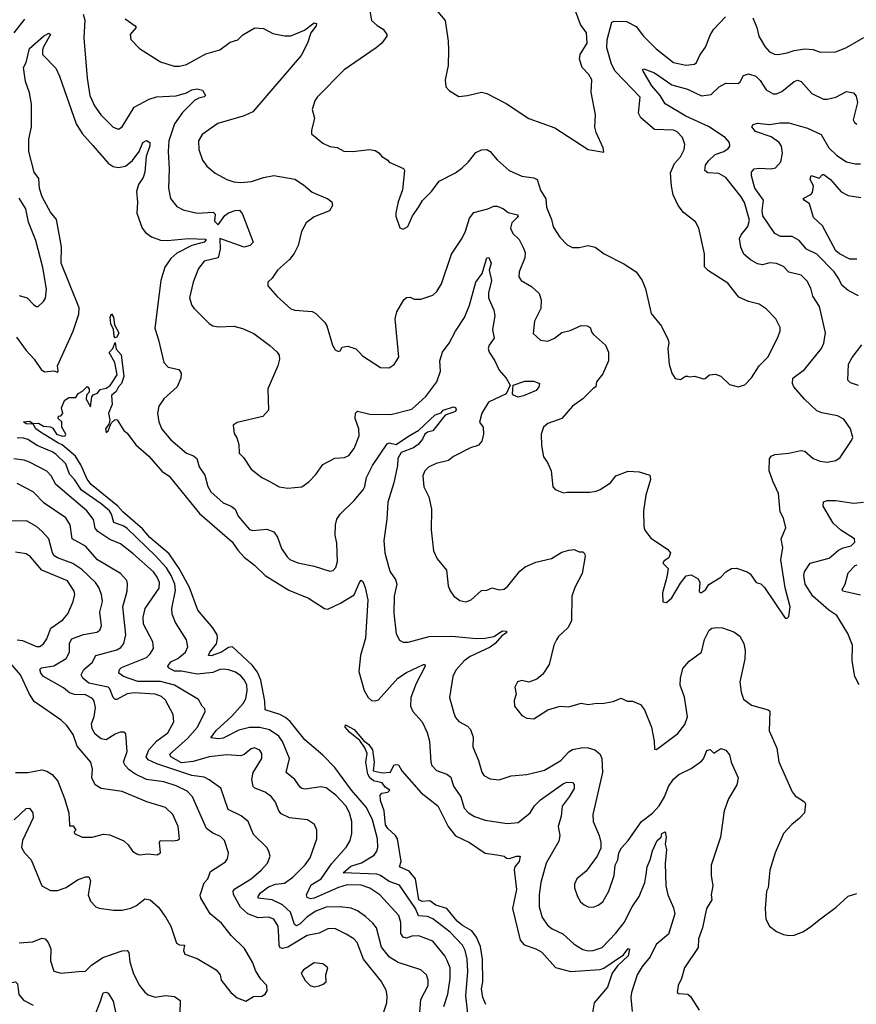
# Model space of a CAD drawing. Extents: x 1245432 to 1420865, y 606325 to 671314.
# Tile 39 of 256: x 1266249 to 1271042, y 659817 to 665460. Entities that reach past the tile are written whole.
import ezdxf

# ---------------------------------------------------------------- set-up
doc = ezdxf.new("R2010")
doc.units = 0

msp = doc.modelspace()

# ---------------------------------------------------------------- linework, layer by layer
at = {"layer": '0CON20XD'}
for points in [[(1268247.5, 665555), (1268263.8, 665455), (1268296.2, 665426.2), (1268332, 665405), (1268352, 665375), (1268352, 665365), (1268324.3, 665325.7), (1268291.5, 665298.5), (1268107.2, 665172.8), (1267952.9, 665015), (1267938.8, 664995), (1267924, 664945), (1267937.8, 664895), (1267920, 664825), (1267921.2, 664805), (1267985, 664752.5), (1268025, 664733.3), (1268067.3, 664727.3), (1268105.7, 664705.7), (1268155, 664703.8), (1268255.6, 664715.6), (1268285, 664710.8), (1268307, 664697), (1268323.3, 664675), (1268357.5, 664655), (1268365, 664642.5), (1268447.3, 664607.3), (1268452.5, 664595), (1268441.2, 664485), (1268416.2, 664415), (1268403.6, 664353.6), (1268403.6, 664333.6), (1268426.4, 664266.4), (1268445, 664260), (1268473.3, 664275), (1268498.8, 664335), (1268535, 664387.5), (1268557, 664423), (1268608, 664475), (1268651.2, 664535), (1268745, 664582.5), (1268781.9, 664608.1), (1268820.8, 664645), (1268862, 664698), (1268895, 664714.3), (1268925, 664715.7), (1268945, 664704.3), (1268985, 664655.8), (1269052.5, 664595), (1269125, 664562.5), (1269195, 664553.3), (1269212.8, 664542.8), (1269232.2, 664482.2), (1269263.5, 664433.5), (1269267.5, 664385), (1269295.8, 664315), (1269305, 664273.3), (1269343.2, 664213.2), (1269385, 664168.8), (1269416.1, 664153.9), (1269455, 664154), (1269505.7, 664165.7), (1269545, 664155.8), (1269598, 664118), (1269710.9, 664060.9), (1269781.2, 664015), (1269814.4, 663964.4), (1269835, 663917.5), (1269866, 663775), (1269925, 663703.3), (1269964.2, 663625), (1269967.1, 663605), (1269961.4, 663575), (1269970, 663485), (1269984.1, 663434.1), (1270005, 663402.5), (1270035, 663397.5), (1270063.3, 663416.7), (1270075, 663417.5), (1270085, 663412.5), (1270116.4, 663416.4), (1270165, 663401.2), (1270176.1, 663403.9), (1270200, 663425), (1270235, 663427.5), (1270265, 663416.7), (1270315, 663368), (1270365, 663356.2), (1270403, 663367), (1270442.3, 663407.7), (1270486, 663475), (1270534.3, 663525), (1270590.8, 663635), (1270605.7, 663674.3), (1270605.8, 663695), (1270580.8, 663745), (1270525, 663802.5), (1270485, 663829.2), (1270423.3, 663845), (1270369.1, 663869.1), (1270305, 663949.4), (1270195, 664019.4), (1270173.1, 664043.1), (1270172.4, 664117.6), (1270140.5, 664265), (1270120.6, 664300.6), (1270051.1, 664355), (1270022.1, 664395), (1269992.7, 664455), (1269982.5, 664505), (1269977.6, 664582.4), (1270000.8, 664635), (1270035, 664672.9), (1270056.4, 664715), (1270058.9, 664745), (1270045.6, 664785), (1270015, 664817.1), (1269995, 664826.9), (1269885, 664830), (1269806.5, 664896.5), (1269794.5, 664924.5), (1269804.3, 665015), (1269659.8, 665165), (1269640, 665205), (1269612.6, 665297.4), (1269614.8, 665345), (1269641.1, 665445), (1269655, 665451.1), (1269725, 665450), (1269781.4, 665421.4), (1269822.5, 665365), (1269895, 665291.8), (1269995, 665214.5), (1270065, 665199.5), (1270115, 665204.4), (1270127.1, 665215), (1270145, 665256.2), (1270177.6, 665302.4), (1270206.7, 665375), (1270225.6, 665405), (1270293.1, 665475)], [(1268644.2, 665505), (1268686, 665455), (1268704.1, 665335.9), (1268705.7, 665285), (1268703.9, 665196.1), (1268686.7, 665115), (1268690, 665075), (1268711.7, 665051.7), (1268765, 665018.8), (1268815, 665024.4), (1268895, 665044.4), (1268925, 665037.5), (1269035, 664979.2), (1269165, 664893.1), (1269315, 664840), (1269505, 664716.2), (1269595, 664700), (1269592.5, 664725), (1269552.4, 664812.4), (1269544.3, 664844.3), (1269547.1, 664915), (1269522, 665045), (1269526, 665115), (1269508.8, 665145), (1269472, 665185), (1269456.4, 665233.6), (1269460.5, 665259.5), (1269499.4, 665325), (1269495.8, 665385), (1269461.7, 665431.7), (1269435, 665503.8)], [(1266216.2, 665385), (1266278.3, 665461.7)], [(1266611.7, 665491.7), (1266622.7, 665457.3), (1266615.4, 665355), (1266634.7, 665124.7), (1266651.2, 665025), (1266676.4, 664966.4), (1266714, 664914), (1266785, 664844.4), (1266815, 664832.2), (1266835.8, 664845), (1266905, 664958.8), (1266990, 665005), (1267031.9, 665018.1), (1267145, 665023.6), (1267205, 665041.1), (1267235, 665057.7), (1267265, 665063.1), (1267296.7, 665055), (1267313.3, 665025), (1267305, 665016.7), (1267275, 665010.5), (1267252.2, 664997.8), (1267182.2, 664927.8), (1267135, 664861.9), (1267102.9, 664765), (1267098.6, 664705), (1267104.6, 664605), (1267102.2, 664495), (1267112.9, 664435), (1267149.5, 664389.5), (1267185, 664370.6), (1267265, 664351.1), (1267356.6, 664356.6), (1267367.8, 664345), (1267364, 664305), (1267385, 664284.3), (1267423.1, 664336.9), (1267445, 664352.5), (1267483.3, 664366.7), (1267508.3, 664368.3), (1267525.5, 664345.5), (1267586.2, 664185), (1267568.8, 664165), (1267535, 664155.6), (1267395, 664206.2), (1267396.5, 664145), (1267385.3, 664094.7), (1267305, 664076.5), (1267273.8, 664033.8), (1267242.2, 663955), (1267222.5, 663865), (1267235, 663822.5), (1267248, 663805), (1267335, 663718.6), (1267355, 663705.6), (1267385, 663700), (1267475, 663702.9), (1267525, 663689.5), (1267590.5, 663660.5), (1267681.8, 663591.8), (1267724.4, 663554.4), (1267735, 663537.5), (1267736.9, 663515), (1267728.6, 663475), (1267670, 663345), (1267675, 663222.5), (1267642.5, 663185), (1267495, 663151.2), (1267472, 663135), (1267477.7, 663087.7), (1267493.6, 663063.6), (1267503.3, 663025), (1267506.7, 662975), (1267530.9, 662950.9), (1267575, 662884.2), (1267636.2, 662835), (1267674, 662816), (1267735, 662782.5), (1267785, 662775.7), (1267865, 662782), (1267905, 662810.8), (1267946.1, 662853.9), (1267985, 662910), (1268055, 662946), (1268108.7, 662951.3), (1268135, 662962.5), (1268165, 663002), (1268192.9, 663075), (1268191.1, 663115), (1268171.1, 663175), (1268172.9, 663205), (1268183.7, 663216.3), (1268255, 663199.4), (1268375, 663196.9), (1268495, 663227.3), (1268575, 663300.5), (1268638.8, 663385), (1268660, 663445), (1268655.8, 663505), (1268670.8, 663555), (1268709.2, 663605), (1268745, 663674.2), (1268796.9, 663753.1), (1268826.5, 663823.5), (1268862.2, 663955), (1268898.6, 664005), (1268925, 664094), (1268936, 664096), (1268949.4, 664065), (1268937.7, 664025), (1268951.2, 663965), (1268934.5, 663895), (1268934.5, 663865.5), (1268964.5, 663794.5), (1268970, 663765), (1268956.9, 663683.1), (1268966.7, 663635), (1268937.9, 663595), (1268932.7, 663575), (1268938.2, 663555), (1268971.8, 663505), (1268995, 663451.2), (1269035, 663404.4), (1269058.8, 663365), (1269035.2, 663314.8), (1268935, 663266.9), (1268895.6, 663205), (1268882.7, 663152.7), (1268903.8, 663125), (1268905.8, 663085), (1268895.7, 663044.3), (1268878.1, 663021.9), (1268864.3, 663015.7)], [(1266853.4, 665465), (1266911.1, 665425), (1266915.5, 665414.5), (1266881.4, 665375), (1266885, 665346.7), (1266934.2, 665294.2), (1267055, 665217.5), (1267133.6, 665193.6), (1267165, 665193.3), (1267205, 665202.7), (1267315.7, 665264.3), (1267395, 665286.7), (1267455, 665330.5), (1267498, 665345), (1267527.5, 665372.5), (1267595, 665413.3), (1267645, 665409.2), (1267699.4, 665380.6), (1267765, 665366.6), (1267802.8, 665367.2), (1267879.6, 665400.4), (1267935, 665442.5), (1267948.3, 665438.3), (1267947.5, 665425), (1267915.8, 665384.2), (1267898.1, 665325), (1267860.8, 665255), (1267585, 664931.4), (1267535, 664908.5), (1267383.3, 664865), (1267295, 664802), (1267272.5, 664765), (1267274.5, 664715), (1267295.4, 664655.4), (1267320.2, 664620.2), (1267369.4, 664579.4), (1267435, 664543.3), (1267475, 664529.5), (1267515, 664526.2), (1267577.5, 664532.5), (1267645.3, 664554.7), (1267705, 664566.2), (1267825, 664545.4), (1267874.1, 664514.1), (1267925, 664470.8), (1268015, 664433.8), (1268036.2, 664415), (1268040, 664395), (1268024, 664365), (1267935, 664329.5), (1267889.5, 664295), (1267862.5, 664245), (1267844.1, 664165.9), (1267821.2, 664118.8), (1267794.2, 664085), (1267726.2, 664025), (1267695, 663977.5), (1267670, 663955), (1267670, 663935), (1267724.1, 663874.1), (1267801.7, 663801.7), (1267824.3, 663794.3), (1267925, 663787.8), (1267946, 663775), (1267996, 663725), (1268008, 663705), (1268041.2, 663595), (1268057, 663567), (1268075, 663557.5), (1268085, 663562.5), (1268096.7, 663583.3), (1268128, 663588), (1268174.2, 663574.2), (1268194.2, 663554.2), (1268213.2, 663533.2), (1268315, 663466.2), (1268365, 663463.8), (1268395, 663483.3), (1268420, 663525), (1268400, 663745), (1268408.8, 663785), (1268450, 663855), (1268465, 663866.7), (1268485, 663870), (1268508.3, 663858.3), (1268547, 663857), (1268615, 663880.8), (1268638.3, 663901.7), (1268665.6, 663945), (1268722.5, 664115), (1268783, 664207), (1268803.2, 664246.8), (1268825, 664321.2), (1268850, 664355), (1268930, 664375), (1268965, 664390), (1268985, 664390), (1269020, 664375), (1269047.5, 664355), (1269100.8, 664340.8), (1269104.6, 664335), (1269098.4, 664325), (1269067.4, 664295), (1269060, 664265), (1269074.4, 664235), (1269109.5, 664199.5), (1269135, 664150.8), (1269143.9, 664125), (1269142.7, 664095), (1269110, 664015), (1269109.2, 663985), (1269121.2, 663965), (1269180.6, 663930.6), (1269225, 663891.2), (1269237.1, 663855), (1269234.2, 663805), (1269198.8, 663731.2), (1269191.2, 663661.2), (1269233.2, 663623.2), (1269275, 663617.5), (1269313.3, 663635), (1269355, 663666.7), (1269401.7, 663678.3), (1269465, 663706.7), (1269500, 663705), (1269516.7, 663695), (1269526.4, 663666.4), (1269536.7, 663655), (1269604.5, 663594.5), (1269623.1, 663555), (1269621.4, 663505), (1269589.1, 663430.9), (1269552.5, 663385), (1269550, 663355), (1269535, 663346.7), (1269475, 663286), (1269415.6, 663244.4), (1269355, 663173.8), (1269274.4, 663145.6), (1269250, 663125), (1269236, 663085), (1269239.2, 663019.2), (1269250, 662955), (1269272.7, 662922.7), (1269294.1, 662874.1), (1269303, 662783), (1269316.4, 662766.4), (1269365, 662747.5), (1269385, 662752.5), (1269515, 662751.2), (1269551.7, 662758.3), (1269575, 662766.7), (1269634.2, 662805.8), (1269665, 662846), (1269735, 662872.5), (1269798.3, 662868.3), (1269859.3, 662849.3), (1269863.3, 662825), (1269835.8, 662735), (1269822.5, 662645), (1269823.8, 662555), (1269831.2, 662535), (1269865, 662488.8), (1269960, 662425), (1269977.5, 662405), (1269967.5, 662375), (1269940.7, 662359.3), (1269932.5, 662345), (1269963.3, 662315), (1269957.1, 662265), (1269931.9, 662175), (1269933, 662123), (1269955, 662120), (1269985, 662146.7), (1270035, 662231.2), (1270067.4, 662272.6), (1270095, 662278.1), (1270136, 662255), (1270145.7, 662235), (1270141.2, 662185), (1270145, 662177.5), (1270155, 662176.7), (1270178.3, 662191.7), (1270197.7, 662222.3), (1270265.6, 662264.4), (1270295, 662296.2), (1270326.1, 662313.9), (1270355, 662316.2), (1270417.5, 662295), (1270433, 662283), (1270467.5, 662235), (1270495, 662226.7), (1270515, 662206.2), (1270635, 662030), (1270645, 662030), (1270655, 662040), (1270662.5, 662095), (1270634.3, 662204.3), (1270610, 662365), (1270620.8, 662435), (1270611.9, 662485), (1270637.3, 662547.3), (1270625, 662602.5), (1270605, 662640), (1270595.8, 662745), (1270563.1, 662815), (1270543.5, 662875), (1270545, 662943.8), (1270555, 662958.6), (1270575, 662967.8), (1270655, 662975.7), (1270725, 662990.8), (1270747.1, 662987.1), (1270794.6, 662944.6), (1270835, 662928.6), (1270875, 662924.2), (1270925, 662934), (1270948.8, 662951.2), (1271015, 663047.5), (1271021.2, 663065), (1271008, 663115), (1270970.3, 663170.3), (1270935, 663189.4), (1270845, 663205.6), (1270815, 663217.1), (1270745.6, 663285), (1270684.4, 663355), (1270675.5, 663375), (1270678.9, 663405), (1270745, 663454.4), (1270842.2, 663575), (1270855.6, 663605), (1270865.6, 663665), (1270831.4, 663815), (1270792.9, 663875), (1270780.6, 663920.6), (1270760.5, 663960.5), (1270725.3, 663995.3)], [(1270449.7, 665469.7), (1270472.9, 665415), (1270484.4, 665365), (1270518.6, 665305), (1270545, 665274.4), (1270572.5, 665262.5), (1270595, 665260.5), (1270645, 665269.1), (1270685, 665283.8), (1270747.4, 665292.6)], [(1266231, 663641), (1266285, 663562.9), (1266332.2, 663515), (1266371.9, 663455), (1266391.7, 663441.7), (1266445, 663447.5), (1266465, 663440), (1266468.8, 663445), (1266466, 663475), (1266555.7, 663674.3), (1266588, 663772), (1266589.1, 663809.1), (1266486.2, 664065), (1266487.3, 664157.3), (1266459.1, 664315), (1266425, 664357.1), (1266376.7, 664445), (1266362.4, 664492.4), (1266359.1, 664549.1), (1266332.1, 664585), (1266300.2, 664705), (1266300.7, 664775), (1266316.6, 664845), (1266315.7, 664975), (1266305, 665040), (1266282.5, 665105), (1266270.7, 665185), (1266285.7, 665215), (1266305.6, 665294.4), (1266384.3, 665365.7), (1266415, 665382.2), (1266424.3, 665374.3), (1266385, 665304), (1266378.5, 665285), (1266380.3, 665260.3), (1266455, 665182.5), (1266477.1, 665135), (1266572.3, 664862.3), (1266606.6, 664806.6), (1266667.9, 664737.9), (1266755, 664637.5), (1266785, 664617.5), (1266815, 664613.3), (1266855, 664620.6), (1266895, 664652.7), (1266932.9, 664705), (1266955, 664755.7), (1266975, 664766.9), (1266995, 664756), (1266995, 664736.7), (1266973.8, 664675), (1266965.9, 664585), (1266955.3, 664555), (1266929, 664515), (1266917.9, 664475), (1266924.3, 664414.3), (1266920.3, 664350.3), (1266951, 664265), (1266969.6, 664239.6), (1267004.4, 664214.4), (1267055, 664195.3), (1267095, 664193.5), (1267215, 664206.5), (1267315, 664202.5), (1267317.1, 664197.1), (1267305, 664184.7), (1267235, 664165.3), (1267148.7, 664121.3), (1267115, 664090.5), (1267079.4, 664040.6), (1267057.1, 663965), (1267022.4, 663692.4), (1267044.5, 663624.5), (1267074.7, 663494.7), (1267098.9, 663468.9), (1267161.2, 663455), (1267174, 663434), (1267172.2, 663405), (1267150.9, 663355), (1267075, 663286.5), (1267045.4, 663245), (1267038, 663205), (1267046.1, 663155), (1267063.2, 663113.2), (1267115, 663051.1), (1267204.6, 662974.6), (1267245, 662960.6), (1267263.1, 662945), (1267276.4, 662896.4), (1267309.8, 662849.8), (1267327.3, 662785), (1267344.7, 662754.7), (1267415, 662690.5), (1267461.2, 662671.2), (1267483.3, 662655), (1267501.2, 662615), (1267565, 662538.5), (1267585, 662532.1), (1267665, 662540), (1267704, 662525), (1267725, 662493.3), (1267748.1, 662428.1), (1267780.7, 662380.7), (1267796.9, 662366.9), (1267843, 662347), (1267935, 662327.5), (1268025, 662300), (1268045, 662302.5), (1268060.7, 662319.3), (1268070, 662355), (1268065, 662460), (1268056.9, 662505), (1268057.3, 662565), (1268065, 662597.5), (1268084.2, 662625.8), (1268165, 662704.4), (1268215.7, 662764.3), (1268225.9, 662785), (1268235.3, 662835), (1268269.6, 662905), (1268355, 663028.6), (1268365, 663035.4), (1268405, 663024.5), (1268476.8, 663073.2), (1268535, 663108), (1268629.2, 663195), (1268663.5, 663206.5), (1268675, 663222), (1268735, 663241.2), (1268745, 663236.7), (1268748.9, 663225), (1268745, 663213.8), (1268687.3, 663192.7), (1268616.3, 663103.7), (1268585, 663096.4), (1268570.6, 663085), (1268555.8, 663055), (1268531.1, 663025), (1268505, 663006.7), (1268435, 662979.7), (1268415.7, 662945), (1268413.5, 662905), (1268393.1, 662805), (1268358.2, 662695), (1268353.1, 662596.9), (1268335.5, 662475), (1268341.5, 662405), (1268361.1, 662325), (1268372.2, 662295), (1268401.5, 662251.5), (1268409.5, 662225), (1268394.5, 662155), (1268392.4, 662057.6), (1268405, 661940), (1268424.5, 661904.5), (1268445, 661891.9), (1268475, 661892.5), (1268595, 661924.6), (1268725, 661926.6), (1268865.8, 661914.2), (1268915, 661916), (1268965.5, 661924.5), (1269015, 661957.1), (1269037.5, 661955), (1269037.8, 661945), (1269010.8, 661929.2), (1268973.3, 661885), (1268945, 661864), (1268829.4, 661810.6), (1268794.4, 661785), (1268747.3, 661732.7), (1268730, 661695), (1268711.4, 661575), (1268735.7, 661485), (1268745, 661461.2), (1268765, 661437.5), (1268815, 661410), (1268832.1, 661392.1), (1268847.3, 661347.3), (1268845, 661292.5), (1268878, 661215), (1268896.6, 661146.6), (1268908.3, 661128.3), (1268945, 661108.6), (1268995, 661103.1), (1269065, 661125.5), (1269155, 661134.4), (1269255, 661159.5), (1269350, 661215), (1269395, 661264.4), (1269415, 661276.4), (1269475, 661288.2), (1269505, 661287.1), (1269544.6, 661274.6), (1269572.4, 661252.4), (1269584.3, 661225), (1269587.1, 661145), (1269533.1, 660905), (1269534.5, 660864.5), (1269568.1, 660785), (1269577.8, 660745), (1269577.5, 660712.5), (1269558, 660665), (1269495, 660580), (1269440, 660535), (1269426.7, 660505), (1269426.7, 660485), (1269444.2, 660435), (1269462.5, 660405), (1269482.5, 660387.5), (1269505, 660376), (1269535, 660374.2), (1269563.3, 660385), (1269589.2, 660405), (1269624.4, 660465.6), (1269654.3, 660555), (1269660.8, 660615), (1269675.7, 660645), (1269680.6, 660685), (1269696.2, 660713.8), (1269735, 660755.7), (1269811.5, 660865), (1269875, 660912.7), (1269912.3, 660955), (1269942.5, 661005), (1269966.1, 661065), (1269995, 661107.5), (1270025, 661133.6), (1270095, 661168.5), (1270155, 661209.5), (1270167.2, 661222.8), (1270185, 661272.2), (1270205, 661277.1), (1270225, 661256.7), (1270265, 661283.3), (1270295, 661273.8), (1270315, 661246.7), (1270325.6, 661205), (1270364.3, 661115), (1270358.1, 661075), (1270310.6, 660995), (1270284.2, 660925), (1270264.2, 660775), (1270209.5, 660615), (1270210.5, 660555), (1270220, 660495), (1270210, 660445), (1270214, 660415), (1270184.5, 660365), (1270160.6, 660255), (1270137.5, 660192.5), (1270135, 660143.3), (1270056.7, 660025), (1270040, 659965), (1270020.6, 659925), (1270016.2, 659885), (1270025, 659879.2), (1270076.2, 659875), (1270091.7, 659861.7), (1270142.4, 659782.4)], [(1270747.4, 665292.6), (1270795, 665288.5), (1270835, 665272.5), (1270925, 665274.4), (1270985, 665299.4), (1271085, 665358)], [(1270725.3, 663995.3), (1270655, 664011.9), (1270625, 664045.6), (1270585, 664063.1), (1270545, 664065.3), (1270505, 664055.3), (1270475, 664061.1), (1270435, 664083.8), (1270397.9, 664115), (1270379.6, 664155), (1270373.5, 664205), (1270382.9, 664227.1), (1270420, 664275), (1270429.1, 664310.9), (1270401.1, 664411.1), (1270382.2, 664445), (1270295, 664554.5), (1270255, 664577.7), (1270192.2, 664582.2), (1270174.3, 664595), (1270177.9, 664625), (1270195, 664651.5), (1270233.8, 664686.2), (1270282, 664705), (1270307.8, 664722.2), (1270317.1, 664735), (1270315.7, 664755), (1270291.4, 664785), (1270195, 664846.9), (1270065, 664906.3), (1269946.7, 664976.7), (1269917.7, 665025), (1269871.2, 665081.2), (1269820.8, 665165), (1269817.5, 665175), (1269825, 665178), (1269885, 665155.6), (1269985.9, 665085.9), (1270075, 665060.8), (1270155, 665023.4), (1270209.5, 665030.5), (1270257.1, 665075), (1270295, 665095.5), (1270365, 665094), (1270376.9, 665103.1), (1270395, 665138.8), (1270425, 665148.6), (1270465.6, 665135), (1270490.6, 665110.6), (1270525, 665057.8), (1270565, 665034.6), (1270585, 665035.4), (1270615, 665048.2), (1270685, 665105.6), (1270705, 665112.9), (1270725.4, 665105.4), (1270786.4, 665036.4), (1270853.8, 665003.8), (1270875, 665003.5), (1270925, 665016.5), (1270985, 665047.5), (1271025, 665040), (1271040.9, 665020.9), (1271048.1, 664985), (1271024.5, 664885), (1271030.7, 664870.7), (1271045, 664860.8)], [(1271055, 663877.3), (1270995, 663907.5), (1270958.8, 663938.8), (1270942.7, 663975), (1270915.5, 664015), (1270816.2, 664116.2), (1270755.7, 664145), (1270715, 664194.5), (1270675, 664216.7), (1270606.8, 664216.8), (1270575, 664234), (1270505.9, 664335), (1270502.2, 664365), (1270511.1, 664425), (1270461, 664495), (1270441.8, 664565), (1270440.6, 664585), (1270456.7, 664605), (1270485, 664609.5), (1270555, 664604), (1270578.5, 664611.5), (1270610, 664645), (1270619.3, 664695), (1270614.1, 664735), (1270600.3, 664755), (1270555, 664789), (1270465, 664818.5), (1270444.2, 664845), (1270451.2, 664858.8), (1270475, 664867.4), (1270545, 664858.2), (1270605, 664868.9), (1270655, 664868.5), (1270763, 664837), (1270841.3, 664801.3), (1270883.6, 664725), (1270930.4, 664680.4), (1270985, 664645.6), (1271035, 664632.9), (1271065, 664634.3)], [(1271045, 664088.1), (1271005, 664086.7), (1270945, 664116.9), (1270924.7, 664135), (1270848.1, 664278.1), (1270797.5, 664325), (1270773.1, 664405), (1270742.9, 664425), (1270737.5, 664435), (1270782.3, 664457.7), (1270791.7, 664468.3), (1270797.5, 664505), (1270777.8, 664545), (1270783.3, 664566.7), (1270828.8, 664551.2), (1270847.5, 664572.5), (1270855, 664573.3), (1270895, 664544), (1270955, 664473.3), (1270995, 664451.1), (1271068.6, 664441.4)], [(1266245, 663878.1), (1266291.2, 663865), (1266328.8, 663825), (1266345, 663816.2), (1266355, 663816.7), (1266385.9, 663844.1), (1266395.9, 663864.1), (1266401.4, 663915), (1266381.3, 664038.7), (1266340.4, 664195), (1266299.4, 664299.4), (1266283.6, 664375), (1266245, 664436.7)], [(1266795, 663635.7), (1266789.6, 663645), (1266785.6, 663685.6), (1266771.5, 663715), (1266767.5, 663755), (1266775, 663774), (1266785.3, 663755), (1266791.2, 663711.2), (1266816.2, 663665), (1266805, 663639.4), (1266795, 663635.7)], [(1268822.4, 659715), (1268805.3, 659865), (1268815.7, 660005), (1268812.7, 660075), (1268800.7, 660125), (1268785.2, 660155.2), (1268715, 660229.7), (1268615, 660306), (1268585, 660319.4), (1268533, 660323), (1268517.1, 660365), (1268425, 660499.1), (1268365, 660521.5), (1268315.3, 660555.3), (1268295, 660562.2), (1268101.2, 660571.2), (1268145, 660608), (1268207.3, 660627.3), (1268279.2, 660670.8), (1268295, 660694.2), (1268300.4, 660715), (1268298, 660765), (1268270.2, 660875), (1268236.6, 660945), (1268150, 661045), (1268055, 661173.1), (1267985, 661245.5), (1267882.4, 661332.4), (1267797.9, 661437.9), (1267771.2, 661461.2), (1267738.6, 661478.6), (1267654.2, 661505), (1267653.1, 661555), (1267629.8, 661675), (1267610.8, 661720.8), (1267581, 661761), (1267467.5, 661865), (1267445, 661861.6), (1267405, 661834.8), (1267345, 661813.3), (1267330.5, 661815), (1267338.6, 661835), (1267376.5, 661883.5), (1267382.4, 661915), (1267379.3, 661935), (1267355, 661973.8), (1267269.4, 662075), (1267222.4, 662205), (1267162.1, 662315), (1267105, 662398.3), (1266995, 662491.6), (1266952.4, 662542.4), (1266840.1, 662640.1), (1266811.9, 662671.9), (1266657.3, 662795), (1266635, 662825.8), (1266598.9, 662908.9), (1266568.9, 662958.9), (1266492.6, 663022.6), (1266466.7, 663035), (1266367.7, 663095), (1266341.8, 663115), (1266325, 663142.5), (1266285, 663143.1), (1266270, 663155), (1266305, 663158), (1266325.7, 663145.7), (1266356.8, 663146.8), (1266385, 663129.6), (1266425.8, 663125.8), (1266439.1, 663119.1), (1266458.8, 663085), (1266495, 663073.3), (1266510, 663075), (1266512.5, 663085), (1266490, 663125), (1266490, 663155), (1266470, 663175), (1266471.7, 663188.3), (1266485, 663190), (1266496.4, 663203.6), (1266487.5, 663235), (1266505, 663277.5), (1266530, 663295), (1266570, 663295), (1266583.6, 663316.4), (1266609.3, 663330.7), (1266635, 663356.7), (1266647.5, 663345), (1266647.5, 663325), (1266632, 663308), (1266630, 663285), (1266655, 663240), (1266662.2, 663297.8), (1266670, 663310), (1266695, 663320), (1266709.5, 663340.5), (1266745, 663347.3), (1266767.2, 663362.8), (1266806.7, 663425), (1266793.6, 663495), (1266762.2, 663552.2), (1266781.5, 663575), (1266795, 663608.8), (1266800.8, 663570.8), (1266829.4, 663539.4), (1266845.5, 663415), (1266831.8, 663375), (1266814.5, 663355), (1266800.6, 663329.4), (1266775.6, 663305), (1266778.1, 663255), (1266756.7, 663205), (1266764.4, 663165), (1266759.3, 663140.7), (1266740.8, 663115), (1266745, 663093.3), (1266755.9, 663104.1), (1266773.3, 663146.7), (1266795, 663167.5), (1266806.4, 663166.4), (1266846, 663106), (1266865, 663090), (1266913.6, 663023.6), (1266988, 662958), (1267062.8, 662872.8), (1267105, 662844.4), (1267279.4, 662629.4), (1267466.9, 662466.9), (1267499.1, 662419.1), (1267535, 662379.6), (1267594.2, 662334.2), (1267654.6, 662275), (1267735, 662224.1)], [(1271055, 663364), (1271008.3, 663378.3), (1270993, 663393), (1270996.5, 663485), (1271017.3, 663522.7), (1271074.1, 663595.9)], [(1269105, 663296.8), (1269077.4, 663307.4), (1269072.5, 663315), (1269075.5, 663364.5), (1269142.6, 663387.4), (1269195, 663387.1), (1269226, 663375), (1269223.6, 663355), (1269207.5, 663335), (1269135, 663303.8), (1269105, 663296.8)], [(1268678.8, 659805), (1268702.6, 659875), (1268714.2, 659965), (1268714.6, 660025), (1268698, 660068), (1268684.2, 660094.2), (1268615, 660178.8), (1268535, 660209.2), (1268495, 660207.5), (1268465, 660196.5), (1268445, 660201.1), (1268432.7, 660222.7), (1268433.1, 660285), (1268420, 660325), (1268311.2, 660445), (1268255, 660482), (1268205, 660499.2), (1268125, 660501.9), (1268075, 660486.2), (1267935, 660424.8), (1267915, 660420.4), (1267895, 660428.1), (1267891.5, 660445), (1267919, 660501), (1267975, 660536.7), (1268035, 660622.5), (1268120.9, 660719.1), (1268142.1, 660755), (1268151.2, 660795), (1268151.5, 660865), (1268138.9, 660915), (1268116.4, 660955), (1268060.5, 661015), (1268005, 661056.6), (1267973.9, 661063.9), (1267885, 661050), (1267865, 661053.1), (1267855, 661061.1), (1267825, 661104.5), (1267775.4, 661145), (1267794.1, 661225), (1267755, 661323.3), (1267732.7, 661352.7), (1267680.7, 661390.7), (1267625, 661403.8), (1267565, 661402.3), (1267505, 661387.3), (1267415, 661342.7), (1267385, 661338.8), (1267343.1, 661343.1), (1267375, 661386.1), (1267465, 661468.8), (1267529, 661541), (1267543.4, 661566.6), (1267552.8, 661615), (1267549.6, 661645), (1267536.9, 661675), (1267515, 661699.5), (1267485, 661719.6), (1267445, 661734.6), (1267415, 661738.2), (1267395, 661735.9), (1267355, 661718.4), (1267265, 661709.3), (1267175, 661726.8), (1267135, 661725.9), (1267100.5, 661745), (1267098, 661755), (1267115, 661779.2), (1267155, 661798.8), (1267198.9, 661835), (1267212.3, 661865), (1267204.6, 661905), (1267141.5, 662005), (1267121.9, 662051.9), (1267120.8, 662085), (1267142.2, 662187.8), (1267136.7, 662225), (1267117, 662275), (1267088.9, 662318.9), (1267027.7, 662387.7), (1266865, 662543.7), (1266845, 662557.5), (1266787.8, 662577.8), (1266775.6, 662625), (1266762.4, 662645), (1266715.7, 662685), (1266603.3, 662763.3), (1266562.6, 662825), (1266534.7, 662855), (1266513, 662915), (1266455, 662969), (1266435, 662982.9), (1266349.2, 663019.2), (1266295, 663053.2), (1266271.4, 663061.4), (1266235, 663062.8)], [(1268864.3, 663015.7), (1268835, 663008), (1268734.3, 662955.7), (1268706.2, 662933.8), (1268635, 662916.2), (1268590, 662895), (1268570.8, 662875), (1268559.2, 662845), (1268563.2, 662783.2), (1268592.9, 662725), (1268607.5, 662655), (1268606.4, 662536.4), (1268619.2, 662415), (1268640, 662370), (1268693.8, 662305), (1268704.3, 662214.3), (1268715, 662186.7), (1268736.6, 662156.6), (1268770.9, 662130.9), (1268805, 662122.5), (1268835, 662134), (1268895, 662188), (1268925, 662190.8), (1268955, 662203.8), (1268995, 662192.5), (1269025, 662195.8), (1269046.2, 662213.8), (1269115, 662300), (1269145, 662323.5), (1269205, 662351.2), (1269295, 662372.5), (1269355, 662408.2), (1269395, 662419.6), (1269425, 662423.3), (1269455, 662410), (1269475, 662410), (1269485, 662401.2), (1269489.1, 662385), (1269472.2, 662285), (1269428.9, 662205), (1269411.9, 662155), (1269410.8, 662015), (1269390, 661975), (1269336, 661925), (1269324.3, 661905), (1269308.8, 661875), (1269282, 661765), (1269245, 661708.8), (1269210.7, 661679.3), (1269165, 661663.3), (1269125, 661673.3), (1269100, 661665), (1269086.1, 661633.9), (1269093.8, 661595), (1269081.7, 661558.3), (1269084, 661525), (1269125, 661472.5), (1269155, 661457.5), (1269195, 661452.5), (1269275, 661503.8), (1269345, 661526), (1269395, 661520.8), (1269465, 661542), (1269505, 661534.2), (1269555, 661542), (1269585, 661540), (1269648.3, 661551.7), (1269695, 661571.2), (1269730, 661555), (1269760, 661555), (1269805, 661535.7), (1269828, 661505), (1269868.8, 661405), (1269883.3, 661325), (1269885, 661280), (1269895, 661277.5), (1269905, 661283.3), (1270020.3, 661369.7), (1270059.3, 661420.7), (1270074.2, 661465), (1270057.4, 661577.4), (1270032.9, 661645), (1270034.3, 661685), (1270048, 661742), (1270085, 661784.2), (1270155, 661834), (1270172.6, 661907.4), (1270198.3, 661961.7), (1270215, 661972.5), (1270245, 661976.4), (1270275, 661973.8), (1270341.1, 661951.1), (1270375, 661926.7), (1270398.1, 661885), (1270405.4, 661845), (1270402.7, 661795), (1270375.5, 661665), (1270381.5, 661605), (1270395.5, 661565.5), (1270440.5, 661530.5), (1270537.5, 661505), (1270546.1, 661496.1), (1270543.5, 661385), (1270586.9, 661285), (1270597.2, 661207.2), (1270673.9, 661033.9), (1270690.7, 661010.7), (1270745, 660977.5), (1270750, 660965), (1270745.8, 660915), (1270715, 660881.4), (1270672, 660848), (1270624.6, 660795.4), (1270576.7, 660685), (1270546.7, 660585), (1270537.5, 660485), (1270527.5, 660465), (1270519.2, 660365), (1270524.3, 660304.3), (1270544.4, 660264.4), (1270584.2, 660234.2), (1270625, 660216), (1270655, 660210.8), (1270685, 660212.5), (1270735, 660232), (1270780, 660260), (1270828.7, 660301.3), (1270926.9, 660373.1), (1270995, 660435.8), (1271045, 660452)], [(1268540.5, 659769.5), (1268546.9, 659845), (1268588.8, 659925), (1268589.6, 659955), (1268580, 659985), (1268546.2, 660015), (1268417.1, 660057.1), (1268367, 660087), (1268321.1, 660145), (1268292.5, 660255), (1268272.8, 660282.8), (1268230.8, 660320.8), (1268183.3, 660353.3), (1268148.2, 660368.2), (1268085, 660376.4), (1268005, 660374.3), (1267945, 660350.5), (1267895, 660318.4), (1267855, 660278.1), (1267835, 660267.5), (1267823.8, 660273.8), (1267799.6, 660345), (1267755, 660386.2), (1267695.1, 660415.1), (1267614.7, 660424.7), (1267614.6, 660435), (1267629.2, 660455), (1267675, 660490.4), (1267713.9, 660506.1), (1267765, 660511.6), (1267813.8, 660546.2), (1267884.2, 660615.8), (1267913.4, 660656.6), (1267951.9, 660765), (1267950.8, 660815), (1267936.8, 660846.8), (1267897.5, 660875), (1267795.3, 660885.3), (1267747.5, 660907.5), (1267733.5, 660925), (1267715, 660976), (1267692, 661005), (1267655, 661032.5), (1267595.8, 661055.8), (1267585.9, 661065.9), (1267578.9, 661105), (1267585.5, 661145), (1267636.2, 661225), (1267635.4, 661255), (1267625, 661272.9), (1267593.8, 661286.2), (1267575, 661280.6), (1267535, 661248.1), (1267515, 661240.5), (1267435, 661246.2), (1267335, 661235.3), (1267241.8, 661208.2), (1267175, 661200.3), (1267114.7, 661235), (1267108.9, 661251.1), (1267209.2, 661340.8), (1267266.9, 661405), (1267310.8, 661495), (1267309.7, 661509.7), (1267294.6, 661524.6), (1267273.3, 661563.3), (1267135, 661646.4), (1267056.3, 661666.3), (1266925, 661666.9), (1266844.4, 661695), (1266816.2, 661715), (1266820, 661735), (1266832.2, 661747.8), (1266975, 661805.3), (1266996.7, 661825), (1267014.7, 661855.3), (1267011.3, 661895), (1266958.8, 661995), (1266955.3, 662035), (1266967.7, 662085), (1267048, 662202), (1267049.5, 662235), (1267036.8, 662265), (1267014.7, 662295), (1266898.8, 662398.8), (1266825.6, 662455), (1266765, 662481.5), (1266696.4, 662526.4), (1266680.7, 662545), (1266671.8, 662595), (1266633.3, 662645), (1266455.4, 662795), (1266428.8, 662845), (1266405, 662871.8), (1266305, 662923.1), (1266275, 662936.2), (1266215, 662942.5)], [(1268335.6, 659774.4), (1268352.5, 659825), (1268354.2, 659865), (1268347.6, 659897.6), (1268319.8, 659949.8), (1268219.1, 660075), (1268181.5, 660171.5), (1268162.4, 660192.4), (1268119.5, 660219.5), (1268055, 660251.2), (1268015, 660249.6), (1267964.7, 660225.3), (1267895, 660210.3), (1267785, 660144.7), (1267755, 660136.5), (1267741.3, 660141.3), (1267735, 660153.8), (1267733.6, 660206.4), (1267728.8, 660265), (1267705, 660304.3), (1267675, 660316.4), (1267615, 660312.1), (1267555, 660335.4), (1267513.9, 660373.9), (1267473.7, 660446.3), (1267472.1, 660465), (1267481.2, 660478.8), (1267574, 660536), (1267632.5, 660585), (1267668.1, 660625), (1267684.3, 660665), (1267676.9, 660695), (1267664.4, 660715), (1267589.1, 660789.1), (1267558.5, 660865), (1267517.6, 660897.6), (1267442.7, 660932.8), (1267401.4, 661055), (1267333.6, 661103.6), (1267305, 661118.2), (1267235, 661128.7), (1267035.1, 661195.1), (1266985, 661217.5), (1266974, 661235), (1266988.2, 661275), (1267035, 661327.1), (1267096.7, 661373.3), (1267132.1, 661435), (1267127.7, 661477.7), (1267085, 661560.5), (1267060.5, 661580.5), (1267025, 661594.7), (1266905, 661602.2), (1266865, 661596.2), (1266805, 661563.8), (1266795, 661563.6), (1266784.4, 661574.4), (1266766.1, 661625), (1266755.6, 661635), (1266645, 661657.8), (1266609.6, 661685), (1266601.2, 661705), (1266615.3, 661735), (1266663.5, 661776.5), (1266685, 661815.4), (1266805, 661849.1), (1266827.6, 661862.4), (1266845.4, 661885), (1266856.6, 661935), (1266838.8, 662095), (1266864.6, 662185), (1266867.1, 662227.1), (1266862, 662245), (1266825.8, 662285), (1266695, 662363.8), (1266625, 662442.9), (1266548.9, 662485), (1266538.5, 662565), (1266512.5, 662605), (1266388.8, 662688.8), (1266325, 662754.4), (1266235, 662801.8)], [(1271057.7, 661647.7), (1271032.6, 661695), (1271018.4, 661785), (1271019.4, 661875), (1270992.4, 661942.4), (1270930, 662045), (1270884.8, 662074.8), (1270792.5, 662155), (1270748.9, 662225), (1270740.6, 662275), (1270745.4, 662295), (1270777.5, 662345), (1270887.2, 662372.8), (1270940.6, 662419.4), (1270966.2, 662433.8), (1271012, 662445), (1271033.8, 662465), (1271031.2, 662485), (1270953.6, 662533.6), (1270908.5, 662575), (1270852.1, 662672.1), (1270854.2, 662695.8), (1270875, 662703.8), (1270925, 662704.2), (1271025, 662689.2), (1271082.5, 662695)], [(1266216.7, 660873.3), (1266285, 660939.2), (1266305, 660940.8), (1266324.3, 660915), (1266325.4, 660885), (1266264.5, 660755), (1266260, 660715), (1266275.4, 660685.4), (1266314, 660644), (1266376.2, 660495), (1266425, 660469.2), (1266465, 660468.6), (1266515, 660486.7), (1266579.1, 660530.9), (1266625, 660547.1), (1266645, 660548), (1266654.2, 660525), (1266640.6, 660445), (1266655, 660408.8), (1266685, 660376), (1266705, 660367.5), (1266785.7, 660355.7), (1266835, 660355.6), (1266885, 660366.9), (1266917.6, 660382.4), (1266965, 660422.2), (1266996.2, 660416.2), (1267043.9, 660373.9), (1267086.9, 660315), (1267115.5, 660265), (1267147.8, 660167.8), (1267165, 660156.9), (1267192.5, 660155), (1267186.9, 660125), (1267195.8, 660105), (1267265, 660078.9), (1267375, 660013.8), (1267398, 659985), (1267403.8, 659955), (1267458, 659885), (1267495, 659854.2), (1267545, 659835.7), (1267587.5, 659862.5), (1267636.9, 659863.1), (1267655.8, 659874.2), (1267666.7, 659895), (1267663.8, 659925), (1267631.2, 659961.2), (1267600.3, 660010.3), (1267584.3, 660055), (1267536, 660136), (1267461.1, 660211.1), (1267405, 660282.2), (1267340.6, 660335), (1267286.7, 660425), (1267282.7, 660442.7), (1267305, 660513.8), (1267327.1, 660535), (1267341.5, 660578.5), (1267427.1, 660632.9), (1267439.6, 660650.4), (1267444.5, 660685), (1267421.9, 660755), (1267398.8, 660778.8), (1267355, 660797.9), (1267319.1, 660825), (1267238.5, 661005), (1267208.7, 661038.7), (1267145, 661068.9), (1267075, 661092.6), (1266975, 661105.4), (1266907.7, 661137.7), (1266875, 661160.5), (1266852.5, 661185), (1266843.8, 661205), (1266864.6, 661265), (1266857.1, 661367.1), (1266845.8, 661375.8), (1266825, 661375.6), (1266795, 661364.5), (1266745, 661333.3), (1266715, 661338.5), (1266681.8, 661365), (1266663.3, 661395), (1266660, 661425), (1266674.8, 661465.3), (1266683.6, 661515), (1266675.3, 661555), (1266665, 661568.8), (1266625, 661590.6), (1266562.6, 661592.6), (1266535, 661601.1), (1266499.7, 661629.7), (1266385, 661694.7), (1266369.2, 661715), (1266363.6, 661735), (1266374, 661746), (1266444.3, 661755.7), (1266515, 661799.1), (1266534.4, 661834.4), (1266534.1, 661885.9), (1266548.4, 661911.6), (1266614.1, 661935.9), (1266690, 661950), (1266708.1, 661961.9), (1266717.3, 661985), (1266708.4, 662065), (1266722.9, 662125), (1266717.7, 662165), (1266702.5, 662205), (1266683.5, 662233.5), (1266605, 662307.8), (1266553.7, 662343.7), (1266465, 662375.3), (1266447.1, 662387.1), (1266436.3, 662405), (1266414.8, 662484.7), (1266377.3, 662527.2), (1266345, 662555.5), (1266287.3, 662587.3), (1266165, 662585.5)], [(1266234.7, 661905.3), (1266265, 661902), (1266345, 661866.9), (1266365, 661868.2), (1266385, 661882.5), (1266405, 661911.9), (1266427.5, 661972.5), (1266495, 662019.3), (1266525.4, 662055), (1266554.5, 662125), (1266564.5, 662165), (1266561.5, 662185), (1266523.1, 662243.1), (1266375.5, 662305), (1266310.5, 662380.5), (1266285, 662398.9), (1266225, 662407.8)], [(1271065, 662162.5), (1270964, 662185), (1270960.8, 662195), (1270978.9, 662225), (1270995, 662290), (1271035, 662331.8), (1271047.5, 662335)], [(1267735, 662224.1), (1267790.6, 662190.6), (1267904.3, 662145), (1267995, 662085.8), (1268015, 662081.9), (1268086, 662115), (1268165, 662164.3), (1268195, 662234), (1268205, 662247.5), (1268215, 662240.8), (1268228.7, 662205), (1268242.9, 662135), (1268229.4, 661915), (1268200.8, 661815), (1268190.9, 661725), (1268221.5, 661615), (1268245, 661575.7), (1268265, 661558.6), (1268285, 661555.6), (1268305, 661562.2), (1268415, 661685.3), (1268465, 661718.9), (1268562.5, 661765), (1268570, 661765), (1268571.2, 661755), (1268520, 661655), (1268488.8, 661575), (1268487.1, 661525), (1268501.5, 661495), (1268553.8, 661435), (1268582.3, 661375), (1268596.4, 661325), (1268604.5, 661205), (1268610.6, 661185), (1268637.6, 661157.6), (1268695, 661136.5), (1268718.4, 661118.4), (1268735, 661067.1), (1268775.9, 661005.9), (1268795, 660940.8), (1268819.4, 660915), (1268855, 660892.5), (1268915, 660871.5), (1269042.4, 660852.4), (1269105, 660858.5), (1269173.1, 660915), (1269198.5, 660955), (1269232, 660988), (1269365, 661082.9), (1269385, 661089.4), (1269415, 661087.5), (1269426.3, 661076.3), (1269425, 661054.3), (1269397.1, 661005), (1269356.8, 660953.2), (1269351.8, 660895), (1269334.6, 660835), (1269343.1, 660785), (1269337.4, 660752.6), (1269265.5, 660625), (1269234.6, 660515), (1269224.6, 660445), (1269224.6, 660374.6), (1269242.2, 660315), (1269275, 660269.2), (1269299.8, 660249.8), (1269360.2, 660220.2), (1269425, 660161.1), (1269475, 660131.8), (1269505, 660123.8), (1269535, 660125.4), (1269585, 660142.9), (1269665, 660224.4), (1269711.8, 660285), (1269757.7, 660375), (1269798.5, 660435), (1269830.5, 660515), (1269838.7, 660561.3), (1269842.9, 660605), (1269860.8, 660645), (1269873.5, 660696.5), (1269900.8, 660755), (1269923.2, 660775), (1269927.8, 660795), (1269947.5, 660805), (1269953.1, 660775), (1269946.9, 660735), (1269954, 660705), (1269946.4, 660623.6), (1269951.5, 660495), (1269961.9, 660445), (1269995, 660370), (1270001.9, 660335), (1269965, 660218.6), (1269895, 660160), (1269860.7, 660089.3), (1269815, 660034.3), (1269785.5, 659985), (1269753.8, 659885), (1269750.5, 659855), (1269758.5, 659775)], [(1266225, 661145.8), (1266295, 661145.8), (1266375, 661160), (1266405, 661152.5), (1266434.5, 661134.5), (1266466.7, 661095), (1266506, 660996), (1266530, 660915), (1266533.3, 660845), (1266535, 660840), (1266555, 660840), (1266570, 660815), (1266560, 660805), (1266562.5, 660795), (1266605.9, 660774.1), (1266664.4, 660774.4), (1266728.8, 660791.2), (1266765, 660788.2), (1266845, 660754.6), (1266870.9, 660730.9), (1266895.4, 660695.4), (1266919.3, 660679.3), (1266935, 660674.4), (1266985, 660678.5), (1267037.3, 660672.7), (1267056, 660685), (1267048.8, 660745), (1267054.3, 660755.7), (1267126.6, 660753.4), (1267152.9, 660757.1), (1267163.8, 660765), (1267157.3, 660835), (1267125.4, 660905.4), (1267084, 660945), (1266976.7, 660976.7), (1266835, 661035.6), (1266716.2, 661053.8), (1266681.1, 661075), (1266662.2, 661115), (1266665.6, 661165), (1266655.6, 661205), (1266577.1, 661297.1), (1266555, 661362.5), (1266519.4, 661415), (1266486.9, 661445), (1266331.7, 661551.7), (1266304.7, 661594.7), (1266252.8, 661705), (1266194.2, 661774.2)], [(1268918.7, 659815), (1268902.6, 659855), (1268895.3, 659905), (1268901.6, 659945), (1268899.8, 660075), (1268887.9, 660147.9), (1268865, 660201.8), (1268838.5, 660238.5), (1268785, 660268.8), (1268755, 660293.9), (1268696.7, 660366.7), (1268633.1, 660385), (1268599.1, 660409.1), (1268555, 660406.1), (1268535, 660415.4), (1268516.3, 660535), (1268480, 660580), (1268423.8, 660605), (1268434.4, 660635.6), (1268412.5, 660765), (1268402.1, 660785), (1268358, 660825), (1268344.8, 660845.2), (1268336.6, 660926.6), (1268315.8, 660985), (1268313.8, 661016.2), (1268323, 661027), (1268358.3, 661031.7), (1268370, 661045), (1268341.7, 661061.7), (1268325, 661086.8), (1268275, 661098.2), (1268254.8, 661114.8), (1268243.8, 661135), (1268231.1, 661205), (1268238.8, 661255), (1268227, 661287), (1268198.3, 661328.3), (1268140.6, 661375), (1268113.5, 661405), (1268115, 661418.1), (1268165, 661391.8), (1268219.2, 661329.2), (1268249.1, 661305), (1268270.7, 661275), (1268280.4, 661205), (1268274.5, 661154.5), (1268325, 661144.3), (1268372.5, 661147.5), (1268392.9, 661187.1), (1268405, 661192), (1268418.9, 661188.9), (1268438.8, 661155), (1268548.7, 661028.7), (1268644.6, 660954.6), (1268703.3, 660835), (1268745, 660781.8), (1268825, 660743.6), (1268915, 660683.1), (1268982.7, 660672.7), (1269025, 660666), (1269037.5, 660655), (1269055, 660651.9), (1269095, 660665.5), (1269116.2, 660666.2), (1269110.3, 660635), (1269086.2, 660605), (1269081.7, 660588.3), (1269094.6, 660475), (1269072.4, 660365), (1269115.3, 660185.3), (1269138.4, 660158.4), (1269205.8, 660135), (1269240.6, 660115), (1269317.6, 660027.6), (1269405, 660004.1), (1269575, 660015.6), (1269596, 660024), (1269709, 660101), (1269735, 660136.7), (1269743.4, 660133.4), (1269735, 660094.6), (1269673.5, 660036.5), (1269643.3, 659995), (1269617.1, 659915), (1269539.4, 659825), (1269526.7, 659745)], [(1265822.6, 660075), (1265760.9, 660185), (1265751.3, 660215), (1265752.5, 660245), (1265735, 660267.5), (1265720.7, 660300.7), (1265711.4, 660311.4), (1265672.5, 660325), (1265735, 660332), (1265815, 660287.3), (1265875, 660241.9), (1265915, 660228), (1265935, 660214.2), (1266000.3, 660105), (1266045, 660007.5), (1266085, 659959.6), (1266145, 659932), (1266225.5, 659945.5), (1266235.6, 659935), (1266243.2, 659873.2), (1266270.9, 659840.9), (1266325, 659811.2)], [(1266245, 660170), (1266324.6, 660175.4), (1266375, 660195.5), (1266395, 660191.5), (1266411.9, 660171.9), (1266427.5, 660135), (1266425.5, 660065.5), (1266445, 660007.5), (1266485.6, 659994.4), (1266585, 660005.7), (1266625, 660006), (1266659.3, 660040.7), (1266725.2, 660084.7), (1266835, 660123.6), (1266865, 660124.3), (1266873.6, 660113.6), (1266879.4, 660059.4), (1266900.8, 659990.8), (1266935, 659924.2), (1266965, 659887.1), (1266985, 659871.9), (1267025, 659858.6), (1267085, 659868.1), (1267135, 659861.2), (1267168.1, 659838.1), (1267162.7, 659612.7)], [(1267935, 659916.7), (1267965, 659923.3), (1267988.3, 659931.7), (1268004.3, 659945.7), (1268001.8, 659985), (1268014, 660025), (1267985, 660048.6), (1267936.2, 660053.8), (1267873.8, 660015), (1267861.2, 659995), (1267885, 659952.5), (1267912.5, 659925), (1267935, 659916.7)], [(1266668.5, 659721.5), (1266711.6, 659835), (1266727.8, 659882.2), (1266745, 659886.7), (1266755, 659880), (1266783.6, 659835), (1266799.1, 659765)]]:
    msp.add_lwpolyline(points, dxfattribs=at)

doc.saveas('drawing.dxf')
